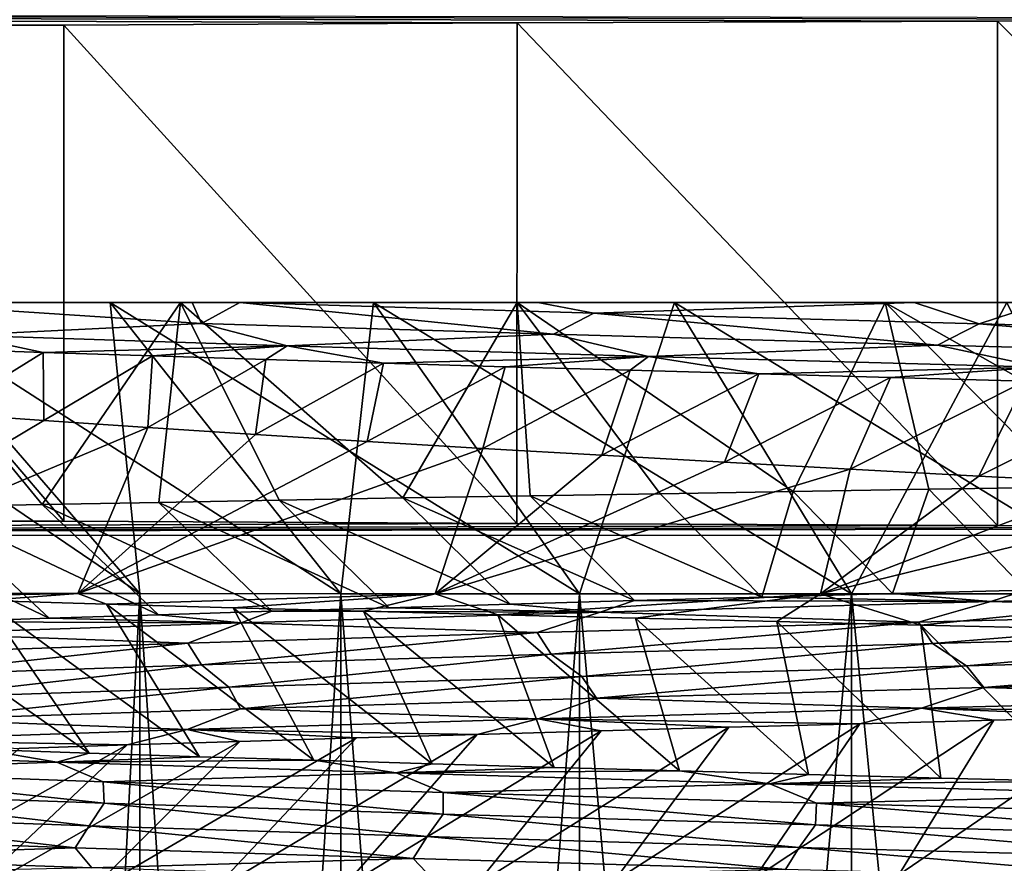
# Model space of a CAD drawing. Header units: metres. Extents: x -205 to 205, y -104 to 104.
# Tile 174 of 256: x -139.65 to -136.27, y -32.88 to -29.98. Entities that reach past the tile are written whole.
import ezdxf

# ---------------------------------------------------------------- set-up
doc = ezdxf.new("R2010")
doc.units = ezdxf.units.M
doc.layers.add('solid_01_2-CONSUMER_EHM_BOX_SW0001', color=7, linetype='CONTINUOUS')

msp = doc.modelspace()

# ---------------------------------------------------------------- linework, layer by layer
at = {"layer": 'solid_01_2-CONSUMER_EHM_BOX_SW0001'}
for points in [[(-200.010849, -74.958488), (-200.010773, 75.041512), (-0.010778, 75.04142)], [(-0.010849, -74.95858), (-200.010849, -74.958488), (-0.010778, 75.04142)], [(-112.002922, 40.641869, 63.099998), (-150.011154, -40.548634, 63.099998), (-150.011002, -39.448967, 63.099998)], [(-112.002922, 40.641869, 63.099998), (-112.003082, 39.542202, 63.099998), (-150.011154, -40.548634, 63.099998)], [(-112.002922, 40.641869, 63.099998), (-150.011002, -39.448967, 63.099998), (-149.999695, 39.547642, 63.099998)], [(-150.011154, -40.548634, 63.099998), (-112.003082, 39.542202, 63.099998), (-112.014389, -39.454407, 63.099998)], [(-173.512405, -37.4473, 108.5), (-88.501671, 37.540531, 108.5), (-173.501678, 37.5527, 108.5)], [(-173.512405, -37.4473, 108.5), (-88.512413, -37.459469, 108.5), (-88.501671, 37.540531, 108.5)], [(-139.499939, -30.000437, 11.531049), (-151.31134, -29.950476, 6), (-140.943115, -30.009558, 12.6)], [(-137.943497, -29.992853, 10.63655), (-151.31134, -29.950476, 6), (-139.499939, -30.000437, 11.531049)], [(-136.293365, -29.986904, 9.927757), (-151.31134, -29.950476, 6), (-137.943497, -29.992853, 10.63655)], [(-134.572327, -29.982672, 9.414596), (-151.31134, -29.950476, 6), (-136.293365, -29.986904, 9.927757)], [(-132.80423, -29.980215, 9.104041), (-151.31134, -29.950476, 6), (-134.572327, -29.982672, 9.414596)], [(-137.943497, -29.992853, 10.63655), (-139.499939, -30.000437, 11.531049), (-137.943741, -31.711927, 10.63655)], [(-137.943497, -29.992853, 10.63655), (-137.943741, -31.711927, 10.63655), (-136.29361, -31.718349, 9.927757)], [(-136.293365, -29.986904, 9.927757), (-137.943497, -29.992853, 10.63655), (-136.29361, -31.718349, 9.927757)], [(-136.293365, -29.986904, 9.927757), (-136.29361, -31.718349, 9.927757), (-134.572571, -31.723074, 9.414596)], [(-134.572327, -29.982672, 9.414596), (-136.293365, -29.986904, 9.927757), (-134.572571, -31.723074, 9.414596)], [(-139.500183, -31.703899, 11.531049), (-140.943115, -30.009558, 12.6), (-140.943359, -31.694363, 12.6)], [(-139.499939, -30.000437, 11.531049), (-140.943115, -30.009558, 12.6), (-139.500183, -31.703899, 11.531049)], [(-139.499939, -30.000437, 11.531049), (-139.500183, -31.703899, 11.531049), (-137.943741, -31.711927, 10.63655)], [(-139.238892, -31.952185, 19.750099), (-140.104767, -30.952061, 19.250101), (-140.711136, -30.951973, 20.482248)], [(-139.788437, -31.952105, 20.864508), (-139.238892, -31.952185, 19.750099), (-140.711136, -30.951973, 20.482248)], [(-140.104767, -30.952061, 29.749899), (-140.144608, -30.952055, 32.588123), (-139.099609, -30.952206, 33.63311)], [(-139.573761, -31.6464, 34.141171), (-139.099609, -30.952206, 33.63311), (-140.144608, -30.952055, 32.588123)], [(-139.573761, -31.6464, 34.141171), (-140.144608, -30.952055, 32.588123), (-139.96106, -31.654146, 33.793606)], [(-139.34079, -30.952169, 18.108774), (-139.059357, -30.952211, 15.542141), (-140.126144, -30.952057, 16.616076)], [(-140.104767, -30.952061, 19.250101), (-139.34079, -30.952169, 18.108774), (-140.126144, -30.952057, 16.616076)], [(-140.126144, -30.952057, 16.616076), (-139.059357, -30.952211, 15.542141), (-139.027008, -31.024952, 15.482123)], [(-140.126144, -30.952057, 16.616076), (-139.027008, -31.024952, 15.482123), (-139.850327, -31.064543, 16.220581)], [(-139.34079, -30.952169, 30.891226), (-140.104767, -30.952061, 29.749899), (-139.099609, -30.952206, 33.63311)], [(-139.238892, -31.952185, 29.249901), (-140.104767, -30.952061, 29.749899), (-139.34079, -30.952169, 30.891226)], [(-139.238892, -31.952185, 29.249901), (-139.788437, -31.952105, 28.135492), (-140.104767, -30.952061, 29.749899)], [(-138.548492, -31.952284, 18.716829), (-139.34079, -30.952169, 18.108774), (-140.104767, -30.952061, 19.250101)], [(-139.238892, -31.952185, 19.750099), (-138.548492, -31.952284, 18.716829), (-140.104767, -30.952061, 19.250101)], [(-139.173172, -31.638729, 34.472576), (-139.099609, -30.952206, 33.63311), (-139.573761, -31.6464, 34.141171)], [(-139.34079, -30.952169, 18.108774), (-138.436066, -30.952301, 17.075378), (-139.059357, -30.952211, 15.542141)], [(-138.436066, -30.952301, 31.924622), (-139.34079, -30.952169, 30.891226), (-139.099609, -30.952206, 33.63311)], [(-138.548492, -31.952284, 30.283171), (-139.34079, -30.952169, 30.891226), (-138.436066, -30.952301, 31.924622)], [(-138.548492, -31.952284, 30.283171), (-139.238892, -31.952185, 29.249901), (-139.34079, -30.952169, 30.891226)], [(-137.729095, -31.952402, 17.782486), (-138.436066, -30.952301, 17.075378), (-139.34079, -30.952169, 18.108774)], [(-138.548492, -31.952284, 18.716829), (-137.729095, -31.952402, 17.782486), (-139.34079, -30.952169, 18.108774)], [(-138.760086, -31.63118, 34.787285), (-139.099609, -30.952206, 33.63311), (-139.173172, -31.638729, 34.472576)], [(-138.436066, -30.952301, 31.924622), (-139.099609, -30.952206, 33.63311), (-137.9431, -30.952372, 34.538994)], [(-138.335083, -31.623741, 35.08493), (-137.9431, -30.952372, 34.538994), (-139.099609, -30.952206, 33.63311)], [(-138.335083, -31.623741, 35.08493), (-139.099609, -30.952206, 33.63311), (-138.760086, -31.63118, 34.787285)], [(-138.436066, -30.952301, 17.075378), (-138.895508, -30.952234, 15.398585), (-139.059357, -30.952211, 15.542141)], [(-139.027008, -31.024952, 15.482123), (-139.059357, -30.952211, 15.542141), (-138.895508, -30.952234, 15.398585)], [(-139.027008, -31.024952, 15.482123), (-138.895508, -30.952234, 15.398585), (-137.818115, -31.061863, 14.53792)], [(-138.436066, -30.952301, 17.075378), (-137.872513, -30.952381, 14.606258), (-138.895508, -30.952234, 15.398585)], [(-137.680008, -30.989058, 14.473006), (-138.895508, -30.952234, 15.398585), (-137.872513, -30.952381, 14.606258)], [(-137.680008, -30.989058, 14.473006), (-137.818115, -31.061863, 14.53792), (-138.895508, -30.952234, 15.398585)], [(-137.729095, -31.952402, 31.217514), (-138.548492, -31.952284, 30.283171), (-138.436066, -30.952301, 31.924622)], [(-138.436066, -30.952301, 17.075378), (-137.402664, -30.95245, 16.17066), (-137.872513, -30.952381, 14.606258)], [(-137.402664, -30.95245, 32.829338), (-138.436066, -30.952301, 31.924622), (-137.9431, -30.952372, 34.538994)], [(-137.729095, -31.952402, 31.217514), (-138.436066, -30.952301, 31.924622), (-137.402664, -30.95245, 32.829338)], [(-136.794754, -31.952538, 16.963097), (-137.402664, -30.95245, 16.17066), (-138.436066, -30.952301, 17.075378)], [(-137.729095, -31.952402, 17.782486), (-136.794754, -31.952538, 16.963097), (-138.436066, -30.952301, 17.075378)], [(-137.898773, -31.61636, 35.365055), (-137.9431, -30.952372, 34.538994), (-138.335083, -31.623741, 35.08493)], [(-137.402664, -30.95245, 32.829338), (-137.9431, -30.952372, 34.538994), (-136.679352, -30.952553, 35.303318)], [(-136.994812, -31.601549, 35.870998), (-136.679352, -30.952553, 35.303318), (-137.9431, -30.952372, 34.538994)], [(-137.451797, -31.60898, 35.62722), (-137.9431, -30.952372, 34.538994), (-137.898773, -31.61636, 35.365055)], [(-136.994812, -31.601549, 35.870998), (-137.9431, -30.952372, 34.538994), (-137.451797, -31.60898, 35.62722)], [(-137.402664, -30.95245, 16.17066), (-136.579361, -30.952568, 13.822425), (-137.872513, -30.952381, 14.606258)], [(-137.680008, -30.989058, 14.473006), (-137.872513, -30.952381, 14.606258), (-136.579361, -30.952568, 13.822425)], [(-136.794754, -31.952538, 32.036903), (-137.729095, -31.952402, 31.217514), (-137.402664, -30.95245, 32.829338)], [(-137.680008, -30.989058, 14.473006), (-136.579361, -30.952568, 13.822425), (-136.355743, -31.02593, 13.709035)], [(-137.402664, -30.95245, 16.17066), (-136.261337, -30.952614, 15.406674), (-136.579361, -30.952568, 13.822425)], [(-136.261337, -30.952614, 33.593327), (-137.402664, -30.95245, 32.829338), (-136.679352, -30.952553, 35.303318)], [(-136.794754, -31.952538, 32.036903), (-137.402664, -30.95245, 32.829338), (-136.261337, -30.952614, 33.593327)], [(-135.76149, -31.952686, 16.272701), (-136.261337, -30.952614, 15.406674), (-137.402664, -30.95245, 16.17066)], [(-136.794754, -31.952538, 16.963097), (-135.76149, -31.952686, 16.272701), (-137.402664, -30.95245, 16.17066)], [(-136.528519, -31.594011, 36.095978), (-136.679352, -30.952553, 35.303318), (-136.994812, -31.601549, 35.870998)], [(-135.76149, -31.952686, 32.727299), (-136.794754, -31.952538, 32.036903), (-136.261337, -30.952614, 33.593327)], [(-136.261337, -30.952614, 33.593327), (-136.679352, -30.952553, 35.303318), (-135.33873, -30.952747, 35.906116)], [(-135.571396, -31.578573, 36.487976), (-135.33873, -30.952747, 35.906116), (-136.679352, -30.952553, 35.303318)], [(-136.053772, -31.586338, 36.301731), (-136.679352, -30.952553, 35.303318), (-136.528519, -31.594011, 36.095978)], [(-135.571396, -31.578573, 36.487976), (-136.679352, -30.952553, 35.303318), (-136.053772, -31.586338, 36.301731)], [(-136.261337, -30.952614, 15.406674), (-136.132202, -30.952633, 13.598218), (-136.579361, -30.952568, 13.822425)], [(-136.355743, -31.02593, 13.709035), (-136.579361, -30.952568, 13.822425), (-136.132202, -30.952633, 13.598218)], [(-136.355743, -31.02593, 13.709035), (-136.132202, -30.952633, 13.598218), (-134.945587, -31.062819, 13.118639)], [(-137.680008, -30.989058, 14.473006), (-136.498993, -31.098789, 13.754963), (-137.818115, -31.061863, 14.53792)], [(-137.680008, -30.989058, 14.473006), (-136.355743, -31.02593, 13.709035), (-136.498993, -31.098789, 13.754963)], [(-139.027008, -31.024952, 15.482123), (-138.733261, -31.101292, 15.169781), (-139.850327, -31.064543, 16.220581)], [(-139.027008, -31.024952, 15.482123), (-137.818115, -31.061863, 14.53792), (-138.733261, -31.101292, 15.169781)], [(-136.355743, -31.02593, 13.709035), (-135.091385, -31.135729, 13.145285), (-136.498993, -31.098789, 13.754963)], [(-136.355743, -31.02593, 13.709035), (-134.945587, -31.062819, 13.118639), (-135.091385, -31.135729, 13.145285)], [(-139.850327, -31.064543, 16.220581), (-139.570847, -31.123857, 15.842232), (-139.930527, -31.111544, 16.213367)], [(-139.850327, -31.064543, 16.220581), (-138.733261, -31.101292, 15.169781), (-139.570847, -31.123857, 15.842232)], [(-137.818115, -31.061863, 14.53792), (-137.492249, -31.13806, 14.268847), (-138.733261, -31.101292, 15.169781)], [(-137.818115, -31.061863, 14.53792), (-136.498993, -31.098789, 13.754963), (-137.492249, -31.13806, 14.268847)], [(-138.733261, -31.101292, 15.169781), (-139.19577, -31.136173, 15.486676), (-139.570847, -31.123857, 15.842232)], [(-138.733261, -31.101292, 15.169781), (-138.805939, -31.148489, 15.147396), (-139.19577, -31.136173, 15.486676)], [(-138.733261, -31.101292, 15.169781), (-138.401993, -31.160807, 14.82507), (-138.805939, -31.148489, 15.147396)], [(-138.733261, -31.101292, 15.169781), (-137.492249, -31.13806, 14.268847), (-138.401993, -31.160807, 14.82507)], [(-136.498993, -31.098789, 13.754963), (-136.147263, -31.174843, 13.531897), (-137.492249, -31.13806, 14.268847)], [(-136.498993, -31.098789, 13.754963), (-135.091385, -31.135729, 13.145285), (-136.147263, -31.174843, 13.531897)], [(-139.910187, -31.334194, 15.604816), (-139.930527, -31.111544, 16.213367), (-139.570847, -31.123857, 15.842232)], [(-139.568253, -31.358019, 15.243002), (-139.910187, -31.334194, 15.604816), (-139.570847, -31.123857, 15.842232)], [(-139.568253, -31.358019, 15.243002), (-139.570847, -31.123857, 15.842232), (-139.19577, -31.136173, 15.486676)], [(-139.211792, -31.381844, 14.894535), (-139.568253, -31.358019, 15.243002), (-139.19577, -31.136173, 15.486676)], [(-139.211792, -31.381844, 14.894535), (-139.19577, -31.136173, 15.486676), (-138.805939, -31.148489, 15.147396)], [(-137.492249, -31.13806, 14.268847), (-137.984665, -31.173122, 14.520237), (-138.401993, -31.160807, 14.82507)], [(-137.492249, -31.13806, 14.268847), (-137.554779, -31.185438, 14.233373), (-137.984665, -31.173122, 14.520237)], [(-137.492249, -31.13806, 14.268847), (-137.113129, -31.197754, 13.964953), (-137.554779, -31.185438, 14.233373)], [(-137.492249, -31.13806, 14.268847), (-136.147263, -31.174843, 13.531897), (-137.113129, -31.197754, 13.964953)], [(-138.841385, -31.40567, 14.559988), (-139.211792, -31.381844, 14.894535), (-138.805939, -31.148489, 15.147396)], [(-138.841385, -31.40567, 14.559988), (-138.805939, -31.148489, 15.147396), (-138.401993, -31.160807, 14.82507)], [(-138.45755, -31.429499, 14.239911), (-138.841385, -31.40567, 14.559988), (-138.401993, -31.160807, 14.82507)], [(-138.45755, -31.429499, 14.239911), (-138.401993, -31.160807, 14.82507), (-137.984665, -31.173122, 14.520237)], [(-138.060867, -31.453323, 13.934836), (-138.45755, -31.429499, 14.239911), (-137.984665, -31.173122, 14.520237)], [(-138.060867, -31.453323, 13.934836), (-137.984665, -31.173122, 14.520237), (-137.554779, -31.185438, 14.233373)], [(-136.147263, -31.174843, 13.531897), (-136.660538, -31.21007, 13.715449), (-137.113129, -31.197754, 13.964953)], [(-136.147263, -31.174843, 13.531897), (-136.1978, -31.222385, 13.485333), (-136.660538, -31.21007, 13.715449)], [(-137.651932, -31.477139, 13.645274), (-138.060867, -31.453323, 13.934836), (-137.554779, -31.185438, 14.233373)], [(-137.651932, -31.477139, 13.645274), (-137.554779, -31.185438, 14.233373), (-137.113129, -31.197754, 13.964953)], [(-137.231323, -31.500938, 13.371714), (-137.651932, -31.477139, 13.645274), (-137.113129, -31.197754, 13.964953)], [(-137.231323, -31.500938, 13.371714), (-137.113129, -31.197754, 13.964953), (-136.660538, -31.21007, 13.715449)], [(-136.799713, -31.524719, 13.114618), (-137.231323, -31.500938, 13.371714), (-136.660538, -31.21007, 13.715449)], [(-136.799713, -31.524719, 13.114618), (-136.660538, -31.21007, 13.715449), (-136.1978, -31.222385, 13.485333)], [(-136.357742, -31.548483, 12.874425), (-136.799713, -31.524719, 13.114618), (-136.1978, -31.222385, 13.485333)], [(-136.357742, -31.548483, 12.874425), (-136.1978, -31.222385, 13.485333), (-135.725723, -31.234703, 13.275079)], [(-135.906082, -31.572235, 12.651538), (-136.357742, -31.548483, 12.874425), (-135.725723, -31.234703, 13.275079)], [(-140.565948, -31.951998, 15.391996), (-139.910187, -31.334194, 15.604816), (-139.568253, -31.358019, 15.243002)], [(-140.565948, -31.951998, 15.391996), (-139.568253, -31.358019, 15.243002), (-139.211792, -31.381844, 14.894535)], [(-140.565948, -31.951998, 15.391996), (-139.211792, -31.381844, 14.894535), (-139.451782, -31.95215, 14.350887)], [(-139.451782, -31.95215, 14.350887), (-139.211792, -31.381844, 14.894535), (-138.841385, -31.40567, 14.559988)], [(-139.451782, -31.95215, 14.350887), (-138.841385, -31.40567, 14.559988), (-138.45755, -31.429499, 14.239911)], [(-139.451782, -31.95215, 14.350887), (-138.45755, -31.429499, 14.239911), (-138.060867, -31.453323, 13.934836)], [(-139.451782, -31.95215, 14.350887), (-138.060867, -31.453323, 13.934836), (-138.224777, -31.952326, 13.445083)], [(-138.224777, -31.952326, 13.445083), (-138.060867, -31.453323, 13.934836), (-137.651932, -31.477139, 13.645274)], [(-138.224777, -31.952326, 13.445083), (-137.651932, -31.477139, 13.645274), (-137.231323, -31.500938, 13.371714)], [(-138.224777, -31.952326, 13.445083), (-137.231323, -31.500938, 13.371714), (-136.799713, -31.524719, 13.114618)], [(-138.224777, -31.952326, 13.445083), (-136.799713, -31.524719, 13.114618), (-136.90123, -31.952517, 12.686729)], [(-136.90123, -31.952517, 12.686729), (-136.799713, -31.524719, 13.114618), (-136.357742, -31.548483, 12.874425)], [(-136.90123, -31.952517, 12.686729), (-136.357742, -31.548483, 12.874425), (-135.906082, -31.572235, 12.651538)], [(-136.90123, -31.952517, 12.686729), (-135.906082, -31.572235, 12.651538), (-135.445419, -31.595974, 12.446337)], [(-137.540024, -31.976187, 34.776157), (-137.898773, -31.61636, 35.365055), (-138.335083, -31.623741, 35.08493)], [(-137.102402, -31.964109, 35.04155), (-137.451797, -31.60898, 35.62722), (-137.898773, -31.61636, 35.365055)], [(-137.540024, -31.976187, 34.776157), (-137.102402, -31.964109, 35.04155), (-137.898773, -31.61636, 35.365055)], [(-137.102402, -31.964109, 35.04155), (-136.994812, -31.601549, 35.870998), (-137.451797, -31.60898, 35.62722)], [(-137.102402, -31.964109, 35.04155), (-136.654419, -31.952047, 35.287987), (-136.994812, -31.601549, 35.870998)], [(-136.654419, -31.952047, 35.287987), (-136.528519, -31.594011, 36.095978), (-136.994812, -31.601549, 35.870998)], [(-136.90123, -31.952517, 12.686729), (-135.445419, -31.595974, 12.446337), (-135.499039, -31.952721, 12.086138)], [(-136.654419, -31.952047, 35.287987), (-136.196472, -31.939985, 35.515293), (-136.528519, -31.594011, 36.095978)], [(-136.196472, -31.939985, 35.515293), (-136.053772, -31.586338, 36.301731), (-136.528519, -31.594011, 36.095978)], [(-139.175232, -32.024742, 33.53183), (-139.573761, -31.6464, 34.141171), (-139.96106, -31.654146, 33.793606)], [(-138.785583, -32.012573, 33.86919), (-139.173172, -31.638729, 34.472576), (-139.573761, -31.6464, 34.141171)], [(-139.175232, -32.024742, 33.53183), (-138.785583, -32.012573, 33.86919), (-139.573761, -31.6464, 34.141171)], [(-138.382431, -32.00042, 34.18951), (-138.760086, -31.63118, 34.787285), (-139.173172, -31.638729, 34.472576)], [(-138.785583, -32.012573, 33.86919), (-138.382431, -32.00042, 34.18951), (-139.173172, -31.638729, 34.472576)], [(-137.966888, -31.988289, 34.492046), (-138.335083, -31.623741, 35.08493), (-138.760086, -31.63118, 34.787285)], [(-138.382431, -32.00042, 34.18951), (-137.966888, -31.988289, 34.492046), (-138.760086, -31.63118, 34.787285)], [(-137.966888, -31.988289, 34.492046), (-137.540024, -31.976187, 34.776157), (-138.335083, -31.623741, 35.08493)], [(-139.550323, -32.036919, 33.178238), (-139.96106, -31.654146, 33.793606), (-140.334259, -31.661922, 33.430523)], [(-139.909851, -32.049084, 32.809269), (-139.550323, -32.036919, 33.178238), (-140.334259, -31.661922, 33.430523)], [(-139.550323, -32.036919, 33.178238), (-139.175232, -32.024742, 33.53183), (-139.96106, -31.654146, 33.793606)], [(-139.500183, -31.703899, 11.531049), (-140.943359, -31.694363, 12.6), (-149.511597, -31.750734, 6)], [(-137.943741, -31.711927, 10.63655), (-139.500183, -31.703899, 11.531049), (-149.511597, -31.750734, 6)], [(-136.29361, -31.718349, 9.927757), (-137.943741, -31.711927, 10.63655), (-149.511597, -31.750734, 6)], [(-134.572571, -31.723074, 9.414596), (-136.29361, -31.718349, 9.927757), (-149.511597, -31.750734, 6)], [(-149.512772, -39.950733, 6), (-112.512764, -39.956032, 6), (-149.511597, -31.750734, 6)], [(-132.804474, -31.726038, 9.104041), (-134.572571, -31.723074, 9.414596), (-149.511597, -31.750734, 6)], [(-132.804474, -31.726038, 9.104041), (-149.511597, -31.750734, 6), (-112.511597, -31.756031, 6)], [(-112.512764, -39.956032, 6), (-112.511597, -31.756031, 6), (-149.511597, -31.750734, 6)], [(-140.177399, -31.964117, 15.001076), (-140.565948, -31.951998, 15.391996), (-139.451782, -31.95215, 14.350887)], [(-139.772858, -31.976219, 14.626723), (-140.177399, -31.964117, 15.001076), (-139.451782, -31.95215, 14.350887)], [(-139.789963, -42.452106, 28.135492), (-139.788437, -31.952105, 28.135492), (-139.238892, -31.952185, 29.249901)], [(-139.789963, -42.452106, 20.864508), (-139.240402, -42.452183, 19.750099), (-139.788437, -31.952105, 20.864508)], [(-139.789963, -42.452106, 28.135492), (-139.238892, -31.952185, 29.249901), (-139.240402, -42.452183, 29.249901)], [(-139.240402, -42.452183, 19.750099), (-139.238892, -31.952185, 19.750099), (-139.788437, -31.952105, 20.864508)], [(-139.353058, -31.988298, 14.269589), (-139.772858, -31.976219, 14.626723), (-139.451782, -31.95215, 14.350887)], [(-139.353058, -31.988298, 14.269589), (-139.451782, -31.95215, 14.350887), (-138.224777, -31.952326, 13.445083)], [(-138.918732, -32.000359, 13.930297), (-139.353058, -31.988298, 14.269589), (-138.224777, -31.952326, 13.445083)], [(-139.240402, -42.452183, 29.249901), (-139.238892, -31.952185, 29.249901), (-138.548492, -31.952284, 30.283171)], [(-139.240402, -42.452183, 19.750099), (-138.550003, -42.452286, 18.716829), (-139.238892, -31.952185, 19.750099)], [(-139.240402, -42.452183, 29.249901), (-138.548492, -31.952284, 30.283171), (-138.550003, -42.452286, 30.283171)], [(-138.550003, -42.452286, 18.716829), (-138.548492, -31.952284, 18.716829), (-139.238892, -31.952185, 19.750099)], [(-138.470627, -32.012402, 13.609437), (-138.918732, -32.000359, 13.930297), (-138.224777, -31.952326, 13.445083)], [(-138.550003, -42.452286, 30.283171), (-138.548492, -31.952284, 30.283171), (-137.729095, -31.952402, 31.217514)], [(-138.550003, -42.452286, 18.716829), (-137.730621, -42.452404, 17.782486), (-138.548492, -31.952284, 18.716829)], [(-138.550003, -42.452286, 30.283171), (-137.729095, -31.952402, 31.217514), (-137.730621, -42.452404, 31.217514)], [(-137.730621, -42.452404, 17.782486), (-137.729095, -31.952402, 17.782486), (-138.548492, -31.952284, 18.716829)], [(-138.009506, -32.024418, 13.307568), (-138.470627, -32.012402, 13.609437), (-138.224777, -31.952326, 13.445083)], [(-138.009506, -32.024418, 13.307568), (-138.224777, -31.952326, 13.445083), (-136.90123, -31.952517, 12.686729)], [(-137.536224, -32.036362, 13.025221), (-138.009506, -32.024418, 13.307568), (-136.90123, -31.952517, 12.686729)], [(-137.730621, -42.452404, 31.217514), (-137.729095, -31.952402, 31.217514), (-136.794754, -31.952538, 32.036903)], [(-137.730621, -42.452404, 17.782486), (-136.79628, -42.452538, 16.963097), (-137.729095, -31.952402, 17.782486)], [(-137.730621, -42.452404, 31.217514), (-136.794754, -31.952538, 32.036903), (-136.79628, -42.452538, 32.036903)], [(-136.79628, -42.452538, 16.963097), (-136.794754, -31.952538, 16.963097), (-137.729095, -31.952402, 17.782486)], [(-137.05159, -32.04826, 12.762883), (-137.536224, -32.036362, 13.025221), (-136.90123, -31.952517, 12.686729)], [(-136.315689, -31.979559, 35.401752), (-136.654419, -31.952047, 35.287987), (-137.102402, -31.964109, 35.04155)], [(-136.556412, -32.060154, 12.521006), (-137.05159, -32.04826, 12.762883), (-136.90123, -31.952517, 12.686729)], [(-136.556412, -32.060154, 12.521006), (-136.90123, -31.952517, 12.686729), (-135.499039, -31.952721, 12.086138)], [(-136.79628, -42.452538, 32.036903), (-136.794754, -31.952538, 32.036903), (-135.76149, -31.952686, 32.727299)], [(-136.79628, -42.452538, 16.963097), (-135.763, -42.452686, 16.272701), (-136.794754, -31.952538, 16.963097)], [(-136.79628, -42.452538, 32.036903), (-135.76149, -31.952686, 32.727299), (-135.763, -42.452686, 32.727299)], [(-135.763, -42.452686, 16.272701), (-135.76149, -31.952686, 16.272701), (-136.794754, -31.952538, 16.963097)], [(-136.315689, -31.979559, 35.401752), (-136.196472, -31.939985, 35.515293), (-136.654419, -31.952047, 35.287987)], [(-136.051575, -32.072094, 12.300003), (-136.556412, -32.060154, 12.521006), (-135.499039, -31.952721, 12.086138)], [(-134.88797, -31.942989, 35.986984), (-136.196472, -31.939985, 35.515293), (-136.315689, -31.979559, 35.401752)], [(-134.88797, -31.942989, 35.986984), (-136.315689, -31.979559, 35.401752), (-135.165573, -32.013283, 35.836246)], [(-139.412903, -32.499729, 15.688601), (-140.177399, -31.964117, 15.001076), (-139.772858, -31.976219, 14.626723)], [(-139.412903, -32.499729, 15.688601), (-139.777573, -32.487476, 16.051239), (-140.177399, -31.964117, 15.001076)], [(-139.033875, -32.511959, 15.342334), (-139.772858, -31.976219, 14.626723), (-139.353058, -31.988298, 14.269589)], [(-139.033875, -32.511959, 15.342334), (-139.412903, -32.499729, 15.688601), (-139.772858, -31.976219, 14.626723)], [(-138.641083, -32.524178, 15.012722), (-139.353058, -31.988298, 14.269589), (-138.918732, -32.000359, 13.930297)], [(-138.641083, -32.524178, 15.012722), (-139.033875, -32.511959, 15.342334), (-139.353058, -31.988298, 14.269589)], [(-137.657303, -32.01614, 34.639744), (-137.966888, -31.988289, 34.492046), (-138.382431, -32.00042, 34.18951)], [(-137.657303, -32.01614, 34.639744), (-137.540024, -31.976187, 34.776157), (-137.966888, -31.988289, 34.492046)], [(-136.315689, -31.979559, 35.401752), (-137.540024, -31.976187, 34.776157), (-137.657303, -32.01614, 34.639744)], [(-136.315689, -31.979559, 35.401752), (-137.657303, -32.01614, 34.639744), (-136.564224, -32.049648, 35.221031)], [(-136.315689, -31.979559, 35.401752), (-137.102402, -31.964109, 35.04155), (-137.540024, -31.976187, 34.776157)], [(-136.315689, -31.979559, 35.401752), (-136.564224, -32.049648, 35.221031), (-135.165573, -32.013283, 35.836246)], [(-138.891357, -32.052734, 33.713451), (-138.785583, -32.012573, 33.86919), (-139.175232, -32.024742, 33.53183)], [(-138.235046, -32.536392, 14.700061), (-138.918732, -32.000359, 13.930297), (-138.470627, -32.012402, 13.609437)], [(-138.235046, -32.536392, 14.700061), (-138.641083, -32.524178, 15.012722), (-138.918732, -32.000359, 13.930297)], [(-137.657303, -32.01614, 34.639744), (-138.785583, -32.012573, 33.86919), (-138.891357, -32.052734, 33.713451)], [(-137.657303, -32.01614, 34.639744), (-138.891357, -32.052734, 33.713451), (-137.873718, -32.086025, 34.433731)], [(-137.657303, -32.01614, 34.639744), (-138.382431, -32.00042, 34.18951), (-138.785583, -32.012573, 33.86919)], [(-137.816238, -32.548611, 14.404686), (-138.470627, -32.012402, 13.609437), (-138.009506, -32.024418, 13.307568)], [(-137.816238, -32.548611, 14.404686), (-138.235046, -32.536392, 14.700061), (-138.470627, -32.012402, 13.609437)], [(-137.657303, -32.01614, 34.639744), (-137.873718, -32.086025, 34.433731), (-136.564224, -32.049648, 35.221031)], [(-135.165573, -32.013283, 35.836246), (-136.564224, -32.049648, 35.221031), (-136.516129, -32.123535, 35.213699)], [(-135.165573, -32.013283, 35.836246), (-136.516129, -32.123535, 35.213699), (-135.117722, -32.087143, 35.823288)], [(-138.891357, -32.052734, 33.713451), (-139.909851, -32.049084, 32.809269), (-139.997894, -32.089352, 32.638168)], [(-138.891357, -32.052734, 33.713451), (-139.997894, -32.089352, 32.638168), (-139.073486, -32.122421, 33.487488)], [(-138.891357, -32.052734, 33.713451), (-139.550323, -32.036919, 33.178238), (-139.909851, -32.049084, 32.809269)], [(-138.891357, -32.052734, 33.713451), (-139.175232, -32.024742, 33.53183), (-139.550323, -32.036919, 33.178238)], [(-138.891357, -32.052734, 33.713451), (-139.073486, -32.122421, 33.487488), (-137.873718, -32.086025, 34.433731)], [(-137.385101, -32.560837, 14.126977), (-138.009506, -32.024418, 13.307568), (-137.536224, -32.036362, 13.025221)], [(-137.385101, -32.560837, 14.126977), (-137.816238, -32.548611, 14.404686), (-138.009506, -32.024418, 13.307568)], [(-136.564224, -32.049648, 35.221031), (-137.873718, -32.086025, 34.433731), (-137.826004, -32.159943, 34.431911)], [(-136.564224, -32.049648, 35.221031), (-137.826004, -32.159943, 34.431911), (-136.516129, -32.123535, 35.213699)], [(-136.942062, -32.573078, 13.867362), (-137.536224, -32.036362, 13.025221), (-137.05159, -32.04826, 12.762883)], [(-136.942062, -32.573078, 13.867362), (-137.385101, -32.560837, 14.126977), (-137.536224, -32.036362, 13.025221)], [(-136.487549, -32.58535, 13.626323), (-137.05159, -32.04826, 12.762883), (-136.556412, -32.060154, 12.521006)], [(-136.487549, -32.58535, 13.626323), (-136.942062, -32.573078, 13.867362), (-137.05159, -32.04826, 12.762883)], [(-139.997894, -32.089352, 32.638168), (-140.144104, -32.158836, 32.397377), (-139.073486, -32.122421, 33.487488)], [(-137.873718, -32.086025, 34.433731), (-139.073486, -32.122421, 33.487488), (-139.026764, -32.196365, 33.490952)], [(-137.873718, -32.086025, 34.433731), (-139.026764, -32.196365, 33.490952), (-137.826004, -32.159943, 34.431911)], [(-136.022507, -32.597637, 13.404459), (-136.556412, -32.060154, 12.521006), (-136.051575, -32.072094, 12.300003)], [(-136.022507, -32.597637, 13.404459), (-136.487549, -32.58535, 13.626323), (-136.556412, -32.060154, 12.521006)], [(-135.117722, -32.087143, 35.823288), (-136.516129, -32.123535, 35.213699), (-136.399338, -32.199791, 35.269581)], [(-135.117722, -32.087143, 35.823288), (-136.399338, -32.199791, 35.269581), (-134.991318, -32.163311, 35.865208)], [(-139.073486, -32.122421, 33.487488), (-140.144104, -32.158836, 32.397377), (-140.098938, -32.232803, 32.405876)], [(-139.073486, -32.122421, 33.487488), (-140.098938, -32.232803, 32.405876), (-139.026764, -32.196365, 33.490952)], [(-136.516129, -32.123535, 35.213699), (-137.826004, -32.159943, 34.431911), (-137.720306, -32.236286, 34.500088)], [(-136.516129, -32.123535, 35.213699), (-137.720306, -32.236286, 34.500088), (-136.399338, -32.199791, 35.269581)], [(-137.826004, -32.159943, 34.431911), (-139.026764, -32.196365, 33.490952), (-138.933289, -32.272793, 33.569469)], [(-137.826004, -32.159943, 34.431911), (-138.933289, -32.272793, 33.569469), (-137.720306, -32.236286, 34.500088)], [(-134.991318, -32.163311, 35.865208), (-136.399338, -32.199791, 35.269581), (-136.340195, -32.27438, 35.324974)], [(-134.991318, -32.163311, 35.865208), (-136.340195, -32.27438, 35.324974), (-134.923523, -32.237846, 35.913403)], [(-139.026764, -32.196365, 33.490952), (-140.098938, -32.232803, 32.405876), (-140.018631, -32.309319, 32.492847)], [(-139.026764, -32.196365, 33.490952), (-140.018631, -32.309319, 32.492847), (-138.933289, -32.272793, 33.569469)], [(-136.399338, -32.199791, 35.269581), (-137.720306, -32.236286, 34.500088), (-137.670532, -32.310925, 34.561337)], [(-136.399338, -32.199791, 35.269581), (-137.670532, -32.310925, 34.561337), (-136.340195, -32.27438, 35.324974)], [(-137.720306, -32.236286, 34.500088), (-138.933289, -32.272793, 33.569469), (-138.893326, -32.347485, 33.635059)], [(-137.720306, -32.236286, 34.500088), (-138.893326, -32.347485, 33.635059), (-137.670532, -32.310925, 34.561337)], [(-134.923523, -32.237846, 35.913403), (-136.340195, -32.27438, 35.324974), (-135.148514, -32.309242, 35.882462)], [(-138.933289, -32.272793, 33.569469), (-140.018631, -32.309319, 32.492847), (-139.988815, -32.384064, 32.56134)], [(-138.933289, -32.272793, 33.569469), (-139.988815, -32.384064, 32.56134), (-138.893326, -32.347485, 33.635059)], [(-136.340195, -32.27438, 35.324974), (-137.670532, -32.310925, 34.561337), (-136.55394, -32.345627, 35.268623)], [(-136.340195, -32.27438, 35.324974), (-136.55394, -32.345627, 35.268623), (-135.148514, -32.309242, 35.882462)], [(-137.670532, -32.310925, 34.561337), (-138.893326, -32.347485, 33.635059), (-137.870255, -32.382027, 34.48175)], [(-137.670532, -32.310925, 34.561337), (-137.870255, -32.382027, 34.48175), (-136.55394, -32.345627, 35.268623)], [(-135.148514, -32.309242, 35.882462), (-136.55394, -32.345627, 35.268623), (-135.357529, -32.36211, 35.872349)], [(-138.893326, -32.347485, 33.635059), (-139.988815, -32.384064, 32.56134), (-139.076782, -32.418442, 33.534966)], [(-138.893326, -32.347485, 33.635059), (-139.076782, -32.418442, 33.534966), (-137.870255, -32.382027, 34.48175)], [(-136.55394, -32.345627, 35.268623), (-137.870255, -32.382027, 34.48175), (-136.765717, -32.398659, 35.229134)], [(-136.55394, -32.345627, 35.268623), (-136.765717, -32.398659, 35.229134), (-136.305603, -32.386478, 35.463428)], [(-136.55394, -32.345627, 35.268623), (-136.305603, -32.386478, 35.463428), (-135.835907, -32.374294, 35.677929)], [(-136.55394, -32.345627, 35.268623), (-135.835907, -32.374294, 35.677929), (-135.357529, -32.36211, 35.872349)], [(-139.988815, -32.384064, 32.56134), (-140.153961, -32.454876, 32.443405), (-139.076782, -32.418442, 33.534966)], [(-137.870255, -32.382027, 34.48175), (-139.076782, -32.418442, 33.534966), (-138.080795, -32.435223, 34.411827)], [(-137.870255, -32.382027, 34.48175), (-138.080795, -32.435223, 34.411827), (-137.654068, -32.423035, 34.702797)], [(-137.870255, -32.382027, 34.48175), (-137.654068, -32.423035, 34.702797), (-137.215454, -32.410847, 34.975418)], [(-137.870255, -32.382027, 34.48175), (-137.215454, -32.410847, 34.975418), (-136.765717, -32.398659, 35.229134)], [(-136.305603, -32.386478, 35.463428), (-137.12738, -32.929478, 36.197865), (-136.632172, -32.917454, 36.443691)], [(-136.305603, -32.386478, 35.463428), (-136.765717, -32.398659, 35.229134), (-137.12738, -32.929478, 36.197865)], [(-135.835907, -32.374294, 35.677929), (-136.632172, -32.917454, 36.443691), (-136.127106, -32.905426, 36.668571)], [(-135.835907, -32.374294, 35.677929), (-136.305603, -32.386478, 35.463428), (-136.632172, -32.917454, 36.443691)], [(-139.076782, -32.418442, 33.534966), (-140.153961, -32.454876, 32.443405), (-139.282028, -32.471802, 33.434376)], [(-139.076782, -32.418442, 33.534966), (-139.282028, -32.471802, 33.434376), (-138.895538, -32.459606, 33.777061)], [(-139.076782, -32.418442, 33.534966), (-138.895538, -32.459606, 33.777061), (-138.494873, -32.447414, 34.103062)], [(-139.076782, -32.418442, 33.534966), (-138.494873, -32.447414, 34.103062), (-138.080795, -32.435223, 34.411827)], [(-137.654068, -32.423035, 34.702797), (-138.545242, -32.965549, 35.339172), (-138.084747, -32.953526, 35.645123)], [(-137.654068, -32.423035, 34.702797), (-138.080795, -32.435223, 34.411827), (-138.545242, -32.965549, 35.339172)], [(-137.215454, -32.410847, 34.975418), (-138.084747, -32.953526, 35.645123), (-137.611862, -32.941502, 35.931519)], [(-137.215454, -32.410847, 34.975418), (-137.654068, -32.423035, 34.702797), (-138.084747, -32.953526, 35.645123)], [(-136.765717, -32.398659, 35.229134), (-137.611862, -32.941502, 35.931519), (-137.12738, -32.929478, 36.197865)], [(-136.765717, -32.398659, 35.229134), (-137.215454, -32.410847, 34.975418), (-137.611862, -32.941502, 35.931519)], [(-140.153961, -32.454876, 32.443405), (-139.653625, -32.483997, 33.075565), (-139.282028, -32.471802, 33.434376)], [(-138.895538, -32.459606, 33.777061), (-139.844254, -33.001602, 34.309593), (-139.425766, -32.989586, 34.670826)], [(-138.895538, -32.459606, 33.777061), (-139.282028, -32.471802, 33.434376), (-139.844254, -33.001602, 34.309593)], [(-138.494873, -32.447414, 34.103062), (-139.425766, -32.989586, 34.670826), (-138.992508, -32.97757, 35.014217)], [(-138.494873, -32.447414, 34.103062), (-138.895538, -32.459606, 33.777061), (-139.425766, -32.989586, 34.670826)], [(-138.080795, -32.435223, 34.411827), (-138.992508, -32.97757, 35.014217), (-138.545242, -32.965549, 35.339172)], [(-138.080795, -32.435223, 34.411827), (-138.494873, -32.447414, 34.103062), (-138.992508, -32.97757, 35.014217)], [(-140.551743, -32.49379, 17.019014), (-139.777573, -32.487476, 16.051239), (-139.524475, -32.530712, 15.867766)], [(-140.551743, -32.49379, 17.019014), (-139.524475, -32.530712, 15.867766), (-140.399292, -32.561043, 16.90785)], [(-139.282028, -32.471802, 33.434376), (-140.247269, -33.013618, 33.931152), (-139.844254, -33.001602, 34.309593)], [(-139.282028, -32.471802, 33.434376), (-139.653625, -32.483997, 33.075565), (-140.247269, -33.013618, 33.931152)], [(-139.524475, -32.530712, 15.867766), (-139.777573, -32.487476, 16.051239), (-139.412903, -32.499729, 15.688601)], [(-139.524475, -32.530712, 15.867766), (-139.365356, -32.597759, 15.782898), (-140.399292, -32.561043, 16.90785)], [(-139.524475, -32.530712, 15.867766), (-139.412903, -32.499729, 15.688601), (-139.033875, -32.511959, 15.342334)], [(-139.524475, -32.530712, 15.867766), (-139.033875, -32.511959, 15.342334), (-138.641083, -32.524178, 15.012722)], [(-139.524475, -32.530712, 15.867766), (-138.641083, -32.524178, 15.012722), (-138.358963, -32.567654, 14.856651)], [(-139.524475, -32.530712, 15.867766), (-138.358963, -32.567654, 14.856651), (-139.365356, -32.597759, 15.782898)], [(-138.358963, -32.567654, 14.856651), (-138.641083, -32.524178, 15.012722), (-138.235046, -32.536392, 14.700061)], [(-140.399292, -32.561043, 16.90785), (-139.361816, -32.672047, 15.819091), (-140.391922, -32.635303, 16.944189)], [(-140.399292, -32.561043, 16.90785), (-139.365356, -32.597759, 15.782898), (-139.361816, -32.672047, 15.819091)], [(-138.358963, -32.567654, 14.856651), (-138.235046, -32.536392, 14.700061), (-137.816238, -32.548611, 14.404686)], [(-138.358963, -32.567654, 14.856651), (-137.816238, -32.548611, 14.404686), (-137.385101, -32.560837, 14.126977)], [(-138.358963, -32.567654, 14.856651), (-137.385101, -32.560837, 14.126977), (-137.074753, -32.604614, 14.00133)], [(-137.074753, -32.604614, 14.00133), (-137.385101, -32.560837, 14.126977), (-136.942062, -32.573078, 13.867362)], [(-138.358963, -32.567654, 14.856651), (-138.197311, -32.634495, 14.797793), (-139.365356, -32.597759, 15.782898)], [(-139.365356, -32.597759, 15.782898), (-138.197479, -32.708809, 14.833478), (-139.361816, -32.672047, 15.819091)], [(-139.365356, -32.597759, 15.782898), (-138.197311, -32.634495, 14.797793), (-138.197479, -32.708809, 14.833478)], [(-138.358963, -32.567654, 14.856651), (-137.074753, -32.604614, 14.00133), (-138.197311, -32.634495, 14.797793)], [(-137.074753, -32.604614, 14.00133), (-136.942062, -32.573078, 13.867362), (-136.487549, -32.58535, 13.626323)], [(-137.074753, -32.604614, 14.00133), (-136.487549, -32.58535, 13.626323), (-136.022507, -32.597637, 13.404459)], [(-137.074753, -32.604614, 14.00133), (-136.022507, -32.597637, 13.404459), (-135.692154, -32.64159, 13.316453)], [(-137.074753, -32.604614, 14.00133), (-136.91449, -32.671249, 13.967694), (-138.197311, -32.634495, 14.797793)], [(-137.074753, -32.604614, 14.00133), (-135.692154, -32.64159, 13.316453), (-136.91449, -32.671249, 13.967694)], [(-140.391922, -32.635303, 16.944189), (-139.412933, -32.749607, 15.872646), (-140.438141, -32.712776, 17.006689)], [(-140.391922, -32.635303, 16.944189), (-139.361816, -32.672047, 15.819091), (-139.412933, -32.749607, 15.872646)], [(-138.197311, -32.634495, 14.797793), (-136.918182, -32.745586, 14.002523), (-138.197479, -32.708809, 14.833478)], [(-138.197311, -32.634495, 14.797793), (-136.91449, -32.671249, 13.967694), (-136.918182, -32.745586, 14.002523)], [(-135.692154, -32.64159, 13.316453), (-135.536926, -32.708015, 13.306725), (-136.91449, -32.671249, 13.967694)], [(-139.361816, -32.672047, 15.819091), (-138.251999, -32.786457, 14.877934), (-139.412933, -32.749607, 15.872646)], [(-139.361816, -32.672047, 15.819091), (-138.197479, -32.708809, 14.833478), (-138.251999, -32.786457, 14.877934)], [(-136.91449, -32.671249, 13.967694), (-135.543945, -32.782379, 13.340382), (-136.918182, -32.745586, 14.002523)], [(-136.91449, -32.671249, 13.967694), (-135.536926, -32.708015, 13.306725), (-135.543945, -32.782379, 13.340382)], [(-140.438141, -32.712776, 17.006689), (-139.460983, -32.824974, 15.886952), (-140.485352, -32.78809, 17.028719)], [(-140.438141, -32.712776, 17.006689), (-139.412933, -32.749607, 15.872646), (-139.460983, -32.824974, 15.886952)], [(-138.197479, -32.708809, 14.833478), (-136.974655, -32.823326, 14.037908), (-138.251999, -32.786457, 14.877934)], [(-138.197479, -32.708809, 14.833478), (-136.918182, -32.745586, 14.002523), (-136.974655, -32.823326, 14.037908)], [(-139.412933, -32.749607, 15.872646), (-138.299698, -32.861877, 14.884705), (-139.460983, -32.824974, 15.886952)], [(-139.412933, -32.749607, 15.872646), (-138.251999, -32.786457, 14.877934), (-138.299698, -32.861877, 14.884705)], [(-136.918182, -32.745586, 14.002523), (-135.601028, -32.860207, 13.366917), (-136.974655, -32.823326, 14.037908)], [(-136.918182, -32.745586, 14.002523), (-135.543945, -32.782379, 13.340382), (-135.601028, -32.860207, 13.366917)], [(-140.485352, -32.78809, 17.028719), (-139.460983, -32.824974, 15.886952), (-140.440231, -32.857311, 16.898739)], [(-138.251999, -32.786457, 14.877934), (-137.020905, -32.8988, 14.037478), (-138.299698, -32.861877, 14.884705)], [(-138.251999, -32.786457, 14.877934), (-136.974655, -32.823326, 14.037908), (-137.020905, -32.8988, 14.037478)], [(-139.460983, -32.824974, 15.886952), (-139.40419, -32.894051, 15.768072), (-140.440231, -32.857311, 16.898739)], [(-139.460983, -32.824974, 15.886952), (-138.299698, -32.861877, 14.884705), (-139.40419, -32.894051, 15.768072)], [(-136.974655, -32.823326, 14.037908), (-135.644806, -32.935734, 13.35977), (-137.020905, -32.8988, 14.037478)], [(-136.974655, -32.823326, 14.037908), (-135.601028, -32.860207, 13.366917), (-135.644806, -32.935734, 13.35977)], [(-140.440231, -32.857311, 16.898739), (-139.40419, -32.894051, 15.768072), (-140.286987, -32.913036, 16.613909)], [(-138.299698, -32.861877, 14.884705), (-138.233246, -32.930805, 14.777662), (-139.40419, -32.894051, 15.768072)], [(-138.299698, -32.861877, 14.884705), (-137.020905, -32.8988, 14.037478), (-138.233246, -32.930805, 14.777662)]]:
    msp.add_3dface(points, dxfattribs=at)

doc.saveas('drawing.dxf')
